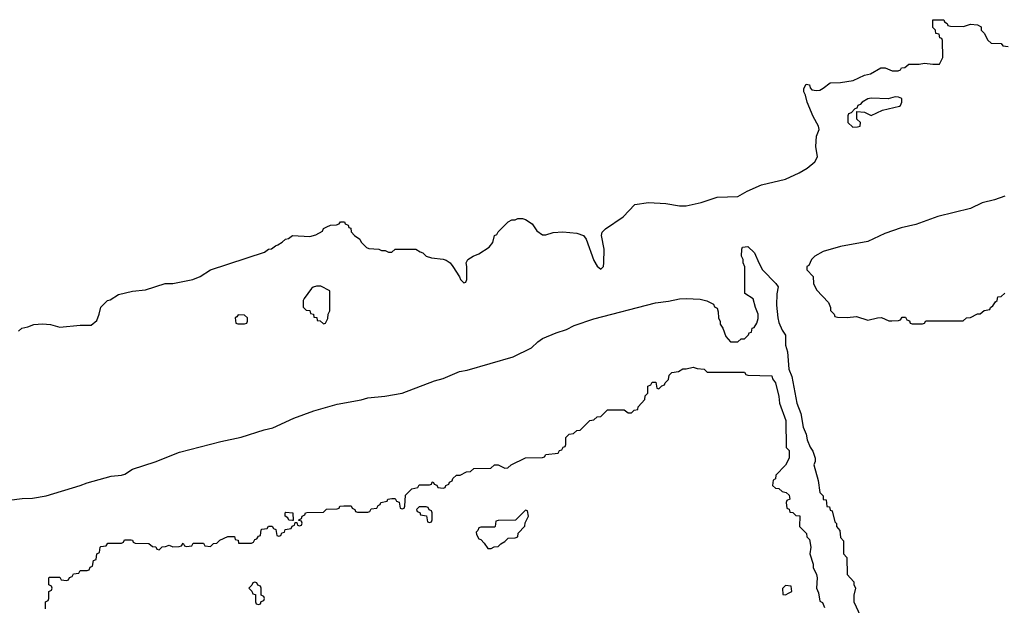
# Model space of a CAD drawing. Header units: inches. Extents: x 2112843 to 2323771, y 35243 to 209174.
# Tile 7 of 83: x 2144216 to 2149967, y 46070 to 49491. Entities that reach past the tile are written whole.
import ezdxf

# ---------------------------------------------------------------- set-up
doc = ezdxf.new("R2010")
doc.units = ezdxf.units.IN
doc.header["$MEASUREMENT"] = 0
doc.layers.add('C1044', color=7, linetype='Continuous')

msp = doc.modelspace()

# ---------------------------------------------------------------- linework, layer by layer
at = {"layer": 'C1044', "color": 6}
for points in [[(2144210, 47671.3), (2144228.7, 47690), (2144263.3, 47696.7), (2144298, 47710), (2144350, 47714.6), (2144396, 47710), (2144450, 47694.7), (2144570, 47706.4), (2144633.2, 47706.8), (2144666.3, 47733.7), (2144681.2, 47770), (2144690, 47811.3), (2144728.7, 47850), (2144745.2, 47854.8), (2144793.6, 47886.4), (2144874.8, 47905.2), (2144950, 47913.4), (2145066, 47950), (2145110, 47950.6), (2145227.2, 47972.8), (2145270, 47990.8), (2145330, 48030.5), (2145646.8, 48133.2), (2145669, 48150), (2145686.8, 48153.2), (2145710, 48170.8), (2145724.7, 48175.3), (2145749.3, 48190.7), (2145768.7, 48210), (2145786.3, 48213.7), (2145808.7, 48230), (2145910, 48224.7), (2145946, 48234), (2145984, 48256), (2145990, 48271), (2146010, 48282), (2146031.3, 48291.3), (2146067.3, 48292.7), (2146082, 48298), (2146090, 48311.3), (2146114, 48310), (2146118, 48298), (2146134, 48290), (2146138, 48278), (2146150, 48274), (2146152, 48252), (2146170.8, 48230.8), (2146202, 48210), (2146210.7, 48190.7), (2146241, 48161), (2146254.8, 48154.8), (2146314, 48150), (2146330, 48142), (2146350, 48142), (2146370, 48134), (2146390, 48134), (2146410, 48150.7), (2146530, 48150.7), (2146554.4, 48134.4), (2146571.3, 48130), (2146590.7, 48110.7), (2146620.7, 48100.7), (2146690, 48092.7), (2146706.2, 48086.2), (2146730.7, 48070), (2146746.8, 48050), (2146784.7, 47990), (2146790, 47974), (2146810, 47954), (2146822, 47958), (2146827.3, 47972.7), (2146828.7, 48050), (2146824, 48070), (2146834, 48090), (2146865.2, 48110), (2146897.4, 48122.6), (2146958.2, 48161.8), (2146979.5, 48190), (2146990, 48230.6), (2147003.2, 48236.8), (2147010, 48251), (2147030, 48272), (2147070, 48311.3), (2147090, 48322), (2147110, 48322), (2147126, 48330), (2147154, 48330), (2147170, 48324.7), (2147210, 48298), (2147237.3, 48257.3), (2147270, 48234), (2147290, 48234), (2147331.7, 48248.3), (2147388.5, 48251.4), (2147470, 48244.6), (2147510, 48230.3), (2147524.4, 48210), (2147570, 48084.7), (2147590, 48052), (2147610, 48034), (2147626, 48050), (2147628.7, 48071.3), (2147629.4, 48150), (2147614.5, 48230), (2147617.6, 48250), (2147637, 48270), (2147740.1, 48339.9), (2147810, 48411), (2147890, 48424), (2147990, 48417.3), (2148070, 48403.6), (2148110, 48403.2), (2148196.1, 48423.9), (2148290, 48455.3), (2148410, 48459), (2148465.1, 48490), (2148550, 48526), (2148690, 48558.7), (2148770, 48595.8), (2148816.1, 48623.9), (2148859.9, 48660.1), (2148875.8, 48690), (2148865.7, 48750), (2148869.7, 48810), (2148885.2, 48850), (2148882.7, 48870), (2148850, 48926), (2148816, 49010), (2148807, 49050), (2148796, 49070), (2148796, 49090), (2148810, 49114.8), (2148830, 49111.3), (2148833.2, 49093.2), (2148842.5, 49082.5), (2148870, 49077.1), (2148890, 49080.5), (2148909.7, 49090.3), (2148950, 49123), (2149010, 49123.8), (2149084.2, 49135.8), (2149150, 49167.3), (2149185.6, 49174.4), (2149246, 49210), (2149271, 49211), (2149312.7, 49192.7), (2149347.3, 49192.7), (2149362, 49198), (2149366, 49210), (2149387.3, 49212.7), (2149409.1, 49230.9), (2149470, 49231), (2149502, 49238), (2149550, 49230.8), (2149588, 49232), (2149608, 49270), (2149606, 49370), (2149602, 49382), (2149590, 49386), (2149586, 49406), (2149568, 49410), (2149566, 49430), (2149550, 49446), (2149550, 49491.3), (2149614, 49490), (2149618, 49478), (2149634, 49470), (2149638, 49458), (2149652.7, 49452.7), (2149730, 49451.3), (2149770, 49464.7), (2149810, 49462), (2149831.3, 49450), (2149832, 49430), (2149850, 49412), (2149871.6, 49371.6), (2149890, 49354), (2149950, 49352), (2149958, 49338), (2149990, 49334)], [(2149970, 48461.2), (2149910, 48439.7), (2149838.4, 48421.6), (2149770, 48388.6), (2149579.4, 48340.6), (2149450, 48295.1), (2149365.1, 48274.9), (2149270, 48241.6), (2149170, 48195.6), (2149010, 48166.6), (2148910, 48137.2), (2148861, 48110), (2148841, 48090), (2148825.4, 48054.6), (2148814, 48050), (2148814, 48030), (2148851.6, 47991.6), (2148852, 47950), (2148870, 47914), (2148939.8, 47839.8), (2148952, 47810), (2148952.7, 47792.7), (2148974, 47770), (2148978, 47758), (2148992.7, 47752.7), (2149050, 47751.3), (2149103.1, 47756.9), (2149170, 47736), (2149226, 47750), (2149250, 47750.8), (2149292.7, 47732.7), (2149310, 47732), (2149350, 47734), (2149362, 47738), (2149370, 47754), (2149390, 47754), (2149398, 47738), (2149412.7, 47732.7), (2149418, 47718), (2149430, 47714), (2149490, 47714), (2149502, 47718), (2149510, 47732), (2149727.3, 47732.7), (2149746, 47750), (2149770, 47752), (2149810, 47772), (2149827.3, 47772.7), (2149850, 47792), (2149882, 47798), (2149886, 47810), (2149900.4, 47819.6), (2149916.4, 47843.6), (2149926, 47850), (2149930, 47872), (2149950, 47874), (2149970, 47894)], [(2144031.9, 46668.1), (2144230, 46693.8), (2144290, 46696.8), (2144370.1, 46709.9), (2144570, 46769.8), (2144610, 46785.7), (2144750, 46823.7), (2144810.2, 46829.8), (2144830, 46836.9), (2144874.5, 46865.5), (2145007.9, 46907.9), (2145150, 46965.3), (2145390, 47027.8), (2145510, 47053.1), (2145644.3, 47095.7), (2145693.7, 47106.3), (2145817.6, 47162.4), (2145934.5, 47205.5), (2146070, 47246), (2146210, 47271.3), (2146250, 47282.6), (2146348.9, 47291.1), (2146450, 47309.7), (2146638.4, 47381.6), (2146690, 47395.6), (2146784.1, 47435.9), (2146830, 47443.5), (2147098.3, 47521.7), (2147205.3, 47574.7), (2147242, 47610), (2147270, 47629.6), (2147350, 47662.6), (2147410, 47680.5), (2147454.8, 47705.2), (2147570, 47744.2), (2147930, 47836.2), (2148006.3, 47846.3), (2148070, 47860.7), (2148110, 47862.9), (2148190, 47859.3), (2148229.1, 47849.1), (2148268, 47830), (2148274.6, 47814.6), (2148290, 47806), (2148296.4, 47783.6), (2148298, 47750), (2148308, 47728), (2148308, 47712), (2148324, 47690), (2148340.2, 47640.2), (2148368, 47610), (2148411, 47609), (2148430, 47626), (2148450, 47626), (2148474, 47650), (2148478, 47662), (2148490, 47666), (2148494, 47690), (2148506, 47694), (2148522.5, 47717.5), (2148530, 47746), (2148530, 47771), (2148513.7, 47810), (2148501, 47861), (2148452, 47892), (2148451.6, 48048.4), (2148442, 48070), (2148442, 48090), (2148432, 48110), (2148434, 48150), (2148438, 48162), (2148470, 48166), (2148508, 48130), (2148532.7, 48070), (2148555.1, 48030), (2148632.7, 47950), (2148646, 47930), (2148639, 47890), (2148636.4, 47823.6), (2148643.6, 47750), (2148650, 47722), (2148670, 47678), (2148689, 47649), (2148689.5, 47590.5), (2148701.2, 47550), (2148709.6, 47450.4), (2148726.2, 47406.2), (2148755.1, 47250), (2148779.3, 47190), (2148793.2, 47110), (2148809.3, 47070), (2148816.5, 47036.5), (2148833.6, 46993.6), (2148849, 46970), (2148862, 46930), (2148862, 46910), (2148855.3, 46890), (2148879.3, 46799.3), (2148890, 46728.7), (2148909.1, 46709.1), (2148910, 46688), (2148926, 46686), (2148930, 46648), (2148946, 46646), (2148950, 46626), (2148962, 46622), (2148978, 46558), (2148987.3, 46547.3), (2148988, 46530), (2149007.3, 46507.3), (2149010, 46466), (2149027.3, 46447.3), (2149028.7, 46370), (2149048.4, 46348.4), (2149048.7, 46250), (2149088, 46208), (2149088, 46192), (2149098, 46170), (2149088, 46130), (2149088, 46090), (2149127.3, 46007.3)], [(2144366, 46050), (2144366, 46090), (2144382, 46098), (2144386, 46110), (2144386, 46150), (2144402, 46158), (2144406, 46170), (2144402, 46182), (2144386, 46190), (2144386, 46230), (2144390, 46234), (2144450, 46234), (2144458, 46218), (2144490, 46214), (2144502, 46218), (2144507.3, 46232.7), (2144522, 46238), (2144530, 46254), (2144562, 46258), (2144570, 46274), (2144610, 46274), (2144622, 46278), (2144627.3, 46292.7), (2144642, 46298), (2144647.3, 46332.7), (2144662, 46338), (2144666, 46370), (2144682, 46378), (2144686, 46410), (2144690, 46414), (2144722, 46418), (2144730, 46434), (2144810, 46434), (2144822, 46438), (2144828.4, 46451.6), (2144867.3, 46452.7), (2144874, 46450), (2144878, 46438), (2144890, 46434), (2144970, 46432), (2144992.7, 46412.7), (2145011.6, 46411.6), (2145018, 46398), (2145030, 46394), (2145048.4, 46411.6), (2145067.3, 46412.7), (2145090, 46422), (2145110, 46412), (2145147.3, 46412.7), (2145162, 46418), (2145170, 46434), (2145178, 46418), (2145190, 46414), (2145222, 46418), (2145230, 46434), (2145290, 46434), (2145298, 46418), (2145330, 46414), (2145348.4, 46431.6), (2145367.3, 46432.7), (2145386, 46450), (2145431.6, 46471.6), (2145470, 46472), (2145474, 46454), (2145492, 46450), (2145494, 46434), (2145570, 46434), (2145582, 46438), (2145590, 46454), (2145602, 46458), (2145610, 46474), (2145622, 46478), (2145626, 46510), (2145630, 46514), (2145662, 46518), (2145668.4, 46531.6), (2145690, 46532), (2145698, 46518), (2145712.7, 46512.7), (2145718, 46478), (2145730, 46474), (2145742, 46478), (2145747.3, 46492.7), (2145762, 46498), (2145767.3, 46512.7), (2145802, 46518), (2145807.3, 46532.7), (2145822, 46538), (2145826, 46554), (2145834, 46554), (2145838, 46538), (2145850, 46534), (2145862, 46538), (2145866, 46550), (2145862, 46562), (2145846, 46566), (2145846, 46570), (2145862, 46578), (2145866, 46590), (2145882, 46598), (2145886, 46610), (2145892.7, 46612.7), (2145990, 46614), (2146008.4, 46631.6), (2146070, 46634), (2146082, 46638), (2146086, 46650), (2146110, 46652), (2146151.6, 46651.6), (2146158, 46638), (2146174, 46630), (2146178, 46618), (2146190, 46614), (2146250, 46614), (2146262, 46618), (2146270, 46634), (2146302, 46638), (2146310, 46654), (2146322, 46658), (2146326, 46670), (2146362, 46678), (2146366, 46690), (2146390, 46694), (2146410, 46694), (2146418, 46678), (2146432.7, 46672.7), (2146438, 46638), (2146450, 46634), (2146462, 46638), (2146466, 46650), (2146470, 46714), (2146506, 46750), (2146542, 46758), (2146550, 46774), (2146610, 46774), (2146622, 46778), (2146626, 46790), (2146632, 46792), (2146638, 46778), (2146652.7, 46772.7), (2146658, 46758), (2146690, 46754), (2146702, 46758), (2146706, 46770), (2146722, 46778), (2146726, 46790), (2146742, 46798), (2146746, 46810), (2146768, 46830), (2146788.9, 46831.2), (2146826, 46850), (2146850, 46851.3), (2146868.7, 46870), (2146968.7, 46871.3), (2146990, 46891), (2147010.9, 46890.9), (2147050, 46872), (2147067.3, 46872.7), (2147086, 46890), (2147170, 46932), (2147270, 46934), (2147282, 46938), (2147288.4, 46951.6), (2147362, 46958), (2147370, 46974), (2147382, 46978), (2147390, 46994), (2147402, 46998), (2147406, 47010), (2147406, 47050), (2147426, 47070), (2147450, 47074), (2147470, 47092), (2147490, 47094), (2147546, 47150), (2147570, 47154), (2147590, 47172), (2147610, 47174), (2147650, 47212), (2147747.3, 47212.7), (2147770, 47194), (2147790, 47194), (2147806, 47210), (2147826, 47214), (2147828, 47230), (2147868, 47272), (2147870, 47294), (2147886, 47310), (2147886, 47350), (2147902, 47358), (2147910, 47374), (2147932.7, 47372.7), (2147938, 47338), (2147950, 47334), (2147967.3, 47352.7), (2147982, 47358), (2147986, 47370), (2148006, 47390), (2148010, 47414), (2148026, 47430), (2148064.7, 47435.3), (2148090, 47450.6), (2148109.3, 47450.7), (2148150, 47462), (2148172.7, 47452.7), (2148214, 47450), (2148232.7, 47432.7), (2148450, 47432), (2148458, 47418), (2148470, 47414), (2148610, 47411.3), (2148613.7, 47393.7), (2148630.5, 47370), (2148650.4, 47290), (2148653.4, 47250), (2148690.4, 47150), (2148692.7, 46992.7), (2148710, 46974), (2148711.3, 46930), (2148690, 46889.3), (2148632, 46830), (2148631.6, 46808.4), (2148618, 46802), (2148614, 46770), (2148630, 46754), (2148650, 46752), (2148670, 46734), (2148694, 46730), (2148710, 46714), (2148714, 46690), (2148698, 46682), (2148694, 46670), (2148698, 46638), (2148711.6, 46631.6), (2148714, 46614), (2148731.6, 46611.6), (2148750, 46594), (2148772.7, 46592.7), (2148772, 46530), (2148812, 46490), (2148814, 46470), (2148830, 46454), (2148838, 46410), (2148832, 46370), (2148851, 46310), (2148851.3, 46290), (2148870.6, 46250.6), (2148874.8, 46230), (2148871, 46170), (2148882.5, 46142.5), (2148890, 46094), (2148906, 46086), (2148916.3, 46056.3)]]:
    msp.add_lwpolyline(points, dxfattribs=at)
for points in [[(2149330, 49041.2), (2149289.1, 49029.1), (2149190, 49032.7), (2149170, 49029.2), (2149138, 49010), (2149124.5, 48995.5), (2149112, 48990), (2149105.4, 48974.6), (2149094, 48970), (2149072.7, 48947.3), (2149058, 48942), (2149054, 48930), (2149054, 48890), (2149082.8, 48862.8), (2149110, 48866), (2149126, 48870), (2149128, 48890), (2149106, 48910), (2149106, 48954), (2149150, 48951.3), (2149190, 48931.3), (2149256.5, 48963.5), (2149354.8, 48985.2), (2149362, 48990), (2149369, 49010), (2149368, 49030), (2149350, 49039)], [(2145950, 47935.3), (2145930, 47929), (2145919.8, 47920.2), (2145876.9, 47863.1), (2145871.3, 47850), (2145872.7, 47812.7), (2145890, 47794), (2145910, 47792), (2145914, 47774), (2145932, 47770), (2145934, 47754), (2145951.1, 47751.2), (2145954, 47734), (2145971.6, 47731.6), (2145990, 47714), (2146002, 47718), (2146015.3, 47744.7), (2146018, 47770), (2146028, 47790), (2146028, 47908), (2145974.6, 47934.6)], [(2145492.7, 47767.3), (2145484.7, 47755.3), (2145474, 47750), (2145478, 47718), (2145490, 47714), (2145530, 47714), (2145542, 47718), (2145546, 47730), (2145546, 47750), (2145530, 47766)], [(2146590, 46646), (2146550, 46646), (2146534, 46630), (2146538, 46618), (2146552.7, 46612.7), (2146558, 46598), (2146592.7, 46592.7), (2146598, 46558), (2146610, 46554), (2146622, 46558), (2146626, 46570), (2146626, 46610), (2146622, 46622), (2146607.3, 46627.3), (2146602, 46642)], [(2145810, 46566), (2145787.3, 46567.3), (2145782, 46582), (2145766, 46590), (2145766, 46610), (2145770, 46614), (2145811.1, 46611.2), (2145814, 46566)], [(2147170, 46626), (2147111.6, 46568.4), (2147010, 46566), (2146998, 46562), (2146994, 46530), (2146990, 46526), (2146910, 46526), (2146898, 46522), (2146892.7, 46507.3), (2146882, 46498), (2146883.6, 46483.6), (2146898, 46458), (2146910, 46454), (2146930, 46434), (2146950, 46402), (2146970, 46402), (2146988.4, 46411.6), (2147010, 46414), (2147026, 46430), (2147050, 46442), (2147070, 46462), (2147110, 46464.7), (2147126, 46470), (2147128.7, 46491.3), (2147167.3, 46532.7), (2147168.4, 46551.6), (2147188, 46590), (2147182, 46622)], [(2145590, 46206), (2145578, 46202), (2145572.7, 46187.3), (2145554, 46170), (2145572.7, 46152.7), (2145578, 46138), (2145592.7, 46132.7), (2145594, 46090), (2145598, 46078), (2145610, 46074), (2145622, 46078), (2145627.3, 46092.7), (2145642, 46098), (2145646, 46110), (2145642, 46122), (2145626, 46130), (2145626, 46170), (2145622, 46182), (2145607.3, 46187.3), (2145602, 46202)], [(2148690, 46186), (2148672.7, 46167.3), (2148674, 46134), (2148690, 46132), (2148710, 46142), (2148726, 46150), (2148722, 46182)]]:
    msp.add_lwpolyline(points, close=True, dxfattribs=at)

doc.saveas('drawing.dxf')
